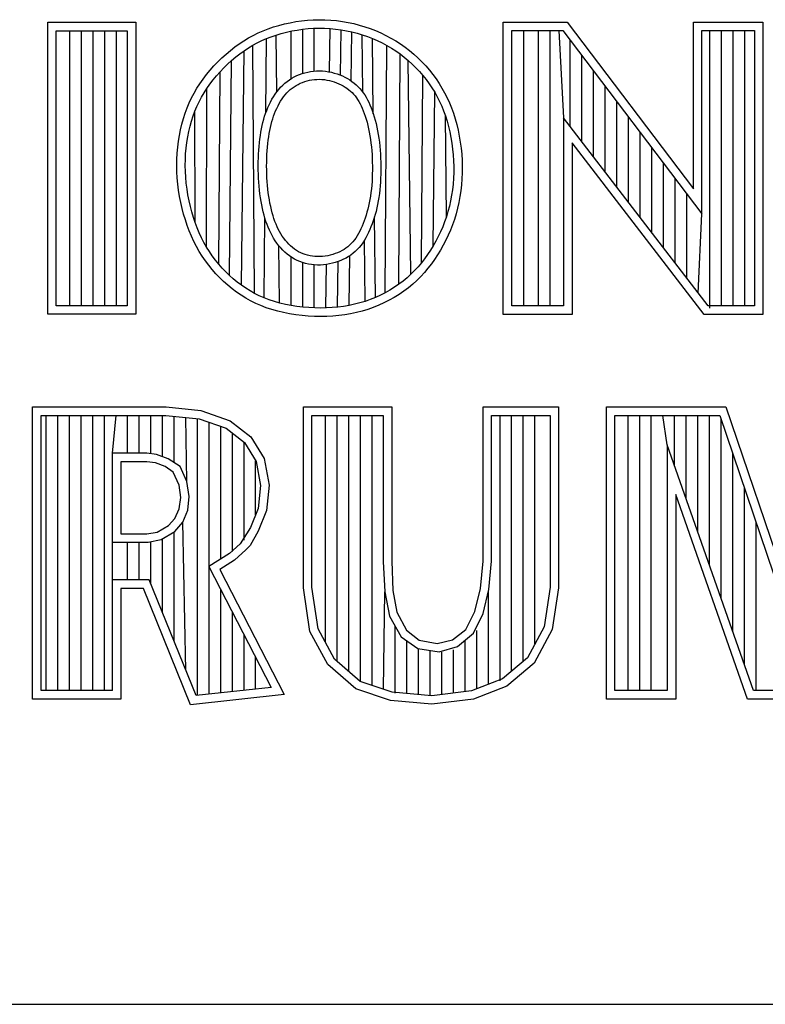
# Model space of a CAD drawing. Header units: millimetres. Extents: x 6 to 426, y 6 to 274.
# Tile 15 of 17: x 349.72 to 355.38, y 41.48 to 48.95. Entities that reach past the tile are written whole.
import ezdxf

# ---------------------------------------------------------------- set-up
doc = ezdxf.new("R2010")
doc.units = ezdxf.units.MM
doc.header["$LTSCALE"] = 23.749
doc.layers.get('0').update_dxf_attribs({"linetype": 'CONTINUOUS'})

msp = doc.modelspace()

# ---------------------------------------------------------------- linework, layer by layer
at = {"color": 2, "linetype": 'CONTINUOUS'}
for p, q in [((351.7705, 48.9225), (351.8137, 48.9304)), ((351.8137, 48.9304), (351.8575, 48.9366)), ((351.8575, 48.9366), (351.9016, 48.9412)), ((351.9016, 48.9412), (351.946, 48.9441)), ((351.946, 48.9441), (351.9904, 48.9452)), ((351.9904, 48.9452), (352.0348, 48.9446)), ((352.0348, 48.9446), (352.079, 48.9422)), ((352.079, 48.9422), (352.123, 48.9381)), ((352.123, 48.9381), (352.1667, 48.9322)), ((352.1667, 48.9322), (352.2101, 48.9246)), ((349.9318, 48.9257), (350.5998, 48.9257)), ((349.9318, 46.7103), (349.9318, 48.9257)), ((349.996, 48.8616), (350.5356, 48.8616)), ((349.996, 46.7745), (349.996, 48.8616)), ((350.1003, 46.7745), (350.1003, 48.8616)), ((350.1886, 46.7745), (350.1886, 48.8616)), ((350.2769, 46.7745), (350.2769, 48.8616)), ((350.3651, 46.7745), (350.3651, 48.8616)), ((350.4534, 46.7745), (350.4534, 48.8616)), ((350.5356, 48.8616), (350.5356, 46.7745)), ((350.5998, 48.9257), (350.5998, 46.7103)), ((351.5283, 48.8444), (351.5663, 48.8611)), ((351.5663, 48.8611), (351.6051, 48.8762)), ((351.6051, 48.8762), (351.6451, 48.89)), ((351.6451, 48.89), (351.686, 48.9023)), ((351.686, 48.9023), (351.7278, 48.9131)), ((351.7278, 48.9131), (351.7705, 48.9225)), ((351.7428, 48.8507), (351.7831, 48.8595)), ((351.7776, 48.4977), (351.7776, 48.8584)), ((351.7831, 48.8595), (351.824, 48.867)), ((351.824, 48.867), (351.8654, 48.8729)), ((351.8654, 48.8729), (351.9071, 48.8772)), ((351.8659, 48.538), (351.8659, 48.8729)), ((351.9071, 48.8772), (351.9489, 48.8799)), ((351.9489, 48.8799), (351.9908, 48.881)), ((351.9541, 48.5557), (351.9541, 48.8801)), ((351.9908, 48.881), (352.0326, 48.8804)), ((352.0326, 48.8804), (352.0743, 48.8782)), ((352.0693, 48.549), (352.0743, 48.8782)), ((352.0743, 48.8782), (352.1157, 48.8743)), ((352.1157, 48.8743), (352.1569, 48.8687)), ((352.1526, 48.5243), (352.1569, 48.8687)), ((352.1569, 48.8687), (352.1978, 48.8616)), ((352.1978, 48.8616), (352.2382, 48.8529)), ((352.2101, 48.9246), (352.253, 48.9154)), ((352.253, 48.9154), (352.2954, 48.9046)), ((352.2954, 48.9046), (352.3372, 48.8921)), ((352.3372, 48.8921), (352.3783, 48.878)), ((352.3783, 48.878), (352.4187, 48.8623)), ((352.4187, 48.8623), (352.4584, 48.8451)), ((353.3877, 48.9272), (353.8719, 48.9272)), ((353.3877, 46.7094), (353.3877, 48.9272)), ((353.4519, 48.8629), (353.84, 48.8629)), ((353.4519, 46.7736), (353.4519, 48.8629)), ((353.5431, 46.7736), (353.5431, 48.8629)), ((353.6538, 46.7736), (353.6538, 48.8629)), ((353.7421, 46.7736), (353.7421, 48.8629)), ((353.8079, 48.8629), (353.8453, 48.1997)), ((353.84, 48.8629), (354.895, 47.4724)), ((353.8719, 48.9272), (354.8308, 47.6632)), ((354.8308, 48.9272), (355.3573, 48.9272)), ((354.8308, 47.6632), (354.8308, 48.9272)), ((354.895, 48.8629), (355.2931, 48.8629)), ((354.895, 47.4724), (354.895, 48.8629)), ((354.9555, 46.7565), (354.9555, 48.8629)), ((355.0438, 46.7736), (355.0438, 48.8629)), ((355.1321, 46.7736), (355.1321, 48.8629)), ((355.2204, 46.7736), (355.2204, 48.8629)), ((355.2931, 48.8629), (355.2931, 46.7736)), ((355.3573, 48.9272), (355.3573, 46.7094)), ((351.3849, 48.7627), (351.4196, 48.7855)), ((351.4196, 48.7855), (351.455, 48.8067)), ((351.455, 48.8067), (351.4913, 48.8263)), ((351.4913, 48.8263), (351.5283, 48.8444)), ((351.5207, 48.7692), (351.5553, 48.7862)), ((351.5553, 48.7862), (351.5908, 48.8017)), ((351.5858, 48.2374), (351.5908, 48.8017)), ((351.5908, 48.8017), (351.6273, 48.8159)), ((351.6273, 48.8159), (351.6648, 48.8288)), ((351.6648, 48.8288), (351.7033, 48.8404)), ((351.6699, 48.3991), (351.6648, 48.8288)), ((351.7033, 48.8404), (351.7428, 48.8507)), ((352.2348, 48.48), (352.2382, 48.8529)), ((352.2382, 48.8529), (352.2782, 48.8427)), ((352.2782, 48.8427), (352.3176, 48.8309)), ((352.3176, 48.8309), (352.3563, 48.8177)), ((352.3222, 48.3948), (352.3176, 48.8309)), ((352.3563, 48.8177), (352.3944, 48.8029)), ((352.3944, 48.8029), (352.4316, 48.7867)), ((352.4018, 48.2302), (352.3955, 48.8024)), ((352.4316, 48.7867), (352.4681, 48.7691)), ((352.4584, 48.8451), (352.4972, 48.8264)), ((352.4972, 48.8264), (352.5351, 48.8062)), ((352.5351, 48.8062), (352.572, 48.7845)), ((352.572, 48.7845), (352.608, 48.7614)), ((353.8962, 48.1335), (353.8962, 48.7889)), ((351.2846, 48.6846), (351.3173, 48.7122)), ((351.3173, 48.7122), (351.3508, 48.7383)), ((351.3508, 48.7383), (351.3849, 48.7627)), ((351.3892, 48.6868), (351.4212, 48.7097)), ((351.4011, 46.931), (351.4212, 48.7097)), ((351.4212, 48.7097), (351.4537, 48.7311)), ((351.4537, 48.7311), (351.4868, 48.7509)), ((351.4868, 48.7509), (351.5207, 48.7692)), ((351.5011, 46.8691), (351.4868, 48.7509)), ((352.4681, 48.7691), (352.5037, 48.7502)), ((352.492, 46.8733), (352.5037, 48.7502)), ((352.5037, 48.7502), (352.5384, 48.7298)), ((352.5384, 48.7298), (352.5721, 48.7081)), ((352.5721, 48.7081), (352.6047, 48.6851)), ((352.608, 48.7614), (352.6428, 48.7368)), ((352.6428, 48.7368), (352.6765, 48.7109)), ((352.6765, 48.7109), (352.7091, 48.6837)), ((351.2218, 48.6254), (351.2527, 48.6556)), ((351.2527, 48.6556), (351.2846, 48.6846)), ((351.2968, 48.6089), (351.3269, 48.6363)), ((351.3101, 47.0052), (351.3269, 48.6363)), ((351.3269, 48.6363), (351.3578, 48.6623)), ((351.3578, 48.6623), (351.3892, 48.6868)), ((352.5958, 46.9378), (352.6047, 48.6851)), ((352.6047, 48.6851), (352.6364, 48.6608)), ((352.6364, 48.6608), (352.6669, 48.6353)), ((352.6669, 48.6353), (352.6963, 48.6085)), ((352.6872, 47.0138), (352.6669, 48.6353)), ((352.7091, 48.6837), (352.7405, 48.6552)), ((352.7405, 48.6552), (352.7706, 48.6255)), ((353.9845, 48.0187), (353.9845, 48.6725)), ((351.1361, 48.5284), (351.1634, 48.5616)), ((351.1634, 48.5616), (351.192, 48.594)), ((351.192, 48.594), (351.2218, 48.6254)), ((351.2393, 48.5506), (351.2675, 48.5803)), ((351.2675, 48.5803), (351.2968, 48.6089)), ((351.9481, 48.5552), (351.9706, 48.5569)), ((351.9706, 48.5569), (351.9934, 48.5572)), ((351.9934, 48.5572), (352.0162, 48.5562)), ((352.6963, 48.6085), (352.7246, 48.5807)), ((352.7246, 48.5807), (352.7516, 48.5518)), ((352.7706, 48.6255), (352.7994, 48.5947)), ((352.7994, 48.5947), (352.8268, 48.5629)), ((352.8268, 48.5629), (352.8529, 48.5302)), ((351.0862, 48.4598), (351.1104, 48.4944)), ((351.1104, 48.4944), (351.1361, 48.5284)), ((351.1622, 48.4566), (351.1866, 48.4886)), ((351.1866, 48.4886), (351.2123, 48.52)), ((351.2123, 48.52), (351.2393, 48.5506)), ((351.2286, 47.0907), (351.2393, 48.5506)), ((351.7475, 48.4774), (351.7651, 48.4899)), ((351.7651, 48.4899), (351.7834, 48.5013)), ((351.7834, 48.5013), (351.8021, 48.5117)), ((351.8021, 48.5117), (351.8214, 48.5211)), ((351.8214, 48.5211), (351.8413, 48.5294)), ((351.8413, 48.5294), (351.8617, 48.5367)), ((351.8617, 48.5367), (351.8826, 48.543)), ((351.8826, 48.543), (351.904, 48.5483)), ((351.8995, 48.4811), (351.9175, 48.4855)), ((351.904, 48.5483), (351.9259, 48.5523)), ((351.9175, 48.4855), (351.9359, 48.4889)), ((351.9259, 48.5523), (351.9481, 48.5552)), ((351.9359, 48.4889), (351.9546, 48.4913)), ((351.9546, 48.4913), (351.9735, 48.4927)), ((351.9735, 48.4927), (351.9925, 48.493)), ((351.9925, 48.493), (352.0117, 48.4922)), ((352.0117, 48.4922), (352.031, 48.4903)), ((352.0162, 48.5562), (352.0389, 48.554)), ((352.031, 48.4903), (352.0501, 48.4874)), ((352.0389, 48.554), (352.0613, 48.5506)), ((352.0501, 48.4874), (352.069, 48.4835)), ((352.0613, 48.5506), (352.0834, 48.5461)), ((352.069, 48.4835), (352.0877, 48.4788)), ((352.0834, 48.5461), (352.105, 48.5406)), ((352.105, 48.5406), (352.1262, 48.5341)), ((352.1262, 48.5341), (352.1468, 48.5267)), ((352.1468, 48.5267), (352.1668, 48.5184)), ((352.1668, 48.5184), (352.1861, 48.5092)), ((352.1861, 48.5092), (352.2047, 48.4992)), ((352.2047, 48.4992), (352.2225, 48.4884)), ((352.2225, 48.4884), (352.2396, 48.4768)), ((352.7516, 48.5518), (352.7774, 48.5219)), ((352.7665, 47.1003), (352.7774, 48.5219)), ((352.7774, 48.5219), (352.8019, 48.4912)), ((352.8019, 48.4912), (352.825, 48.4596)), ((352.8529, 48.5302), (352.8775, 48.4966)), ((352.8775, 48.4966), (352.9008, 48.4621)), ((354.0728, 47.904), (354.0728, 48.5562)), ((351.0425, 48.3886), (351.0635, 48.4246)), ((351.0635, 48.4246), (351.0862, 48.4598)), ((351.1183, 48.391), (351.1395, 48.4241)), ((351.1368, 47.2201), (351.1395, 48.4241)), ((351.1395, 48.4241), (351.1622, 48.4566)), ((351.6697, 48.3988), (351.6838, 48.4166)), ((351.6838, 48.4166), (351.6986, 48.4334)), ((351.6986, 48.4334), (351.7142, 48.4491)), ((351.7142, 48.4491), (351.7305, 48.4638)), ((351.7305, 48.4638), (351.7475, 48.4774)), ((351.7585, 48.4026), (351.7721, 48.4148)), ((351.7721, 48.4148), (351.7862, 48.4261)), ((351.7862, 48.4261), (351.8008, 48.4365)), ((351.8008, 48.4365), (351.816, 48.446)), ((351.816, 48.446), (351.8316, 48.4547)), ((351.8316, 48.4547), (351.8479, 48.4625)), ((351.8479, 48.4625), (351.8646, 48.4696)), ((351.8646, 48.4696), (351.8818, 48.4758)), ((351.8818, 48.4758), (351.8995, 48.4811)), ((352.0877, 48.4788), (352.1059, 48.4732)), ((352.1059, 48.4732), (352.1236, 48.4668)), ((352.1236, 48.4668), (352.1408, 48.4597)), ((352.1408, 48.4597), (352.1571, 48.4519)), ((352.1571, 48.4519), (352.1728, 48.4435)), ((352.1728, 48.4435), (352.1877, 48.4344)), ((352.1877, 48.4344), (352.202, 48.4247)), ((352.202, 48.4247), (352.2155, 48.4143)), ((352.2155, 48.4143), (352.2284, 48.4034)), ((352.2396, 48.4768), (352.2559, 48.4643)), ((352.2559, 48.4643), (352.2714, 48.4511)), ((352.2714, 48.4511), (352.2861, 48.4371)), ((352.2861, 48.4371), (352.3, 48.4224)), ((352.3, 48.4224), (352.313, 48.407)), ((352.313, 48.407), (352.3253, 48.3908)), ((352.825, 48.4596), (352.8468, 48.4273)), ((352.8468, 48.4273), (352.8671, 48.3943)), ((352.9008, 48.4621), (352.9225, 48.4268)), ((352.9225, 48.4268), (352.9428, 48.3906)), ((354.161, 47.7892), (354.161, 48.4398)), ((351.0052, 48.3141), (351.0231, 48.3518)), ((351.0231, 48.3518), (351.0425, 48.3886)), ((351.0804, 48.323), (351.0986, 48.3573)), ((351.0986, 48.3573), (351.1183, 48.391)), ((351.6215, 48.3207), (351.6324, 48.3412)), ((351.6324, 48.3412), (351.644, 48.361)), ((351.644, 48.361), (351.6565, 48.3803)), ((351.6565, 48.3803), (351.6697, 48.3988)), ((351.6987, 48.3274), (351.7096, 48.3442)), ((351.7096, 48.3442), (351.721, 48.3602)), ((351.721, 48.3602), (351.733, 48.3753)), ((351.733, 48.3753), (351.7455, 48.3895)), ((351.7455, 48.3895), (351.7585, 48.4026)), ((352.2284, 48.4034), (352.2406, 48.3918)), ((352.2406, 48.3918), (352.2521, 48.3796)), ((352.2521, 48.3796), (352.2629, 48.3668)), ((352.2629, 48.3668), (352.2732, 48.3533)), ((352.2732, 48.3533), (352.2828, 48.3391)), ((352.2828, 48.3391), (352.2921, 48.324)), ((352.3253, 48.3908), (352.3368, 48.3739)), ((352.3368, 48.3739), (352.3476, 48.3563)), ((352.3476, 48.3563), (352.3577, 48.3379)), ((352.3577, 48.3379), (352.3673, 48.3186)), ((352.8564, 47.2303), (352.8671, 48.3943)), ((352.8671, 48.3943), (352.8861, 48.3604)), ((352.8861, 48.3604), (352.9038, 48.3256)), ((352.9428, 48.3906), (352.9617, 48.3535)), ((352.9617, 48.3535), (352.9791, 48.3152)), ((350.974, 48.236), (350.9888, 48.2755)), ((350.9888, 48.2755), (351.0052, 48.3141)), ((351.0485, 48.2517), (351.0637, 48.2878)), ((351.0637, 48.2878), (351.0804, 48.323)), ((351.593, 48.2568), (351.6018, 48.2784)), ((351.6018, 48.2784), (351.6113, 48.2998)), ((351.6113, 48.2998), (351.6215, 48.3207)), ((351.6609, 48.2533), (351.6695, 48.2727)), ((351.6695, 48.2727), (351.6787, 48.2915)), ((351.6787, 48.2915), (351.6884, 48.3098)), ((351.6884, 48.3098), (351.6987, 48.3274)), ((352.2921, 48.324), (352.3008, 48.3081)), ((352.3008, 48.3081), (352.3092, 48.2912)), ((352.3092, 48.2912), (352.3173, 48.2732)), ((352.3173, 48.2732), (352.3251, 48.2541)), ((352.3673, 48.3186), (352.3763, 48.2986)), ((352.3763, 48.2986), (352.3849, 48.2776)), ((352.3849, 48.2776), (352.3932, 48.2556)), ((352.9038, 48.3256), (352.9202, 48.2898)), ((352.9202, 48.2898), (352.9352, 48.2529)), ((352.9791, 48.3152), (352.9951, 48.276)), ((352.9951, 48.276), (353.0097, 48.2355)), ((354.2493, 47.6745), (354.2493, 48.3235)), ((350.949, 48.1536), (350.9607, 48.1953)), ((350.9607, 48.1953), (350.974, 48.236)), ((351.0222, 48.1766), (351.0346, 48.2147)), ((351.0346, 48.2147), (351.0485, 48.2517)), ((351.0505, 47.4053), (351.0485, 48.2517)), ((351.5643, 48.1661), (351.5705, 48.1895)), ((351.5705, 48.1895), (351.5774, 48.2123)), ((351.5774, 48.2123), (351.5849, 48.2347)), ((351.5849, 48.2347), (351.593, 48.2568)), ((351.6323, 48.1719), (351.6386, 48.1929)), ((351.6386, 48.1929), (351.6454, 48.2135)), ((351.6454, 48.2135), (351.6529, 48.2336)), ((351.6529, 48.2336), (351.6609, 48.2533)), ((352.3251, 48.2541), (352.3327, 48.2339)), ((352.3327, 48.2339), (352.3401, 48.2125)), ((352.3401, 48.2125), (352.3471, 48.19)), ((352.3471, 48.19), (352.3538, 48.1666)), ((352.3932, 48.2556), (352.4011, 48.2325)), ((352.4011, 48.2325), (352.4086, 48.2085)), ((352.4086, 48.2085), (352.4158, 48.1835)), ((352.4158, 48.1835), (352.4225, 48.1575)), ((352.9352, 48.2529), (352.9489, 48.2149)), ((352.9489, 48.2149), (352.9614, 48.1757)), ((352.9562, 47.4503), (352.9489, 48.2149)), ((353.0097, 48.2355), (353.0229, 48.1939)), ((353.0229, 48.1939), (353.0347, 48.151)), ((354.9424, 46.7736), (353.8453, 48.1997)), ((353.8453, 48.1997), (353.8453, 46.7736)), ((354.3376, 47.5597), (354.3376, 48.2071)), ((350.9302, 48.0671), (350.9388, 48.1108)), ((350.9388, 48.1108), (350.949, 48.1536)), ((351.0016, 48.0971), (351.0112, 48.1374)), ((351.0112, 48.1374), (351.0222, 48.1766)), ((351.5488, 48.0925), (351.5535, 48.1177)), ((351.5535, 48.1177), (351.5586, 48.1422)), ((351.5586, 48.1422), (351.5643, 48.1661)), ((351.6165, 48.1053), (351.6213, 48.1282)), ((351.6213, 48.1282), (351.6265, 48.1504)), ((351.6265, 48.1504), (351.6323, 48.1719)), ((352.3538, 48.1666), (352.3601, 48.1422)), ((352.3601, 48.1422), (352.366, 48.117)), ((352.366, 48.117), (352.3714, 48.0909)), ((352.4225, 48.1575), (352.4287, 48.1307)), ((352.4287, 48.1307), (352.4344, 48.1031)), ((352.9614, 48.1757), (352.9725, 48.1351)), ((352.9725, 48.1351), (352.9823, 48.0934)), ((353.0347, 48.151), (353.0451, 48.1071)), ((350.9232, 48.0226), (350.9302, 48.0671)), ((350.9868, 48.0138), (350.9934, 48.0559)), ((350.9934, 48.0559), (351.0016, 48.0971)), ((351.5377, 48.0123), (351.541, 48.0398)), ((351.541, 48.0398), (351.5447, 48.0666)), ((351.5447, 48.0666), (351.5488, 48.0925)), ((351.6047, 48.0316), (351.6082, 48.0571)), ((351.6082, 48.0571), (351.6121, 48.0816)), ((351.6121, 48.0816), (351.6165, 48.1053)), ((352.3714, 48.0909), (352.3762, 48.0642)), ((352.3762, 48.0642), (352.3804, 48.0367)), ((352.3804, 48.0367), (352.384, 48.0087)), ((352.4344, 48.1031), (352.4395, 48.0747)), ((352.4395, 48.0747), (352.444, 48.0458)), ((352.444, 48.0458), (352.4478, 48.0163)), ((352.9823, 48.0934), (352.9908, 48.0508)), ((352.9908, 48.0508), (352.998, 48.0074)), ((353.0451, 48.1071), (353.054, 48.0622)), ((353.054, 48.0622), (353.0615, 48.0167)), ((354.4259, 47.445), (354.4259, 48.0908)), ((350.9139, 47.9317), (350.9177, 47.9774)), ((350.9177, 47.9774), (350.9232, 48.0226)), ((350.9779, 47.9274), (350.9816, 47.9709)), ((350.9816, 47.9709), (350.9868, 48.0138)), ((351.5326, 47.9552), (351.5349, 47.9841)), ((351.5349, 47.9841), (351.5377, 48.0123)), ((351.5967, 47.9507), (351.5989, 47.9783)), ((351.5989, 47.9783), (351.6016, 48.0054)), ((351.6016, 48.0054), (351.6047, 48.0316)), ((352.384, 48.0087), (352.3871, 47.9802)), ((352.3871, 47.9802), (352.3897, 47.9514)), ((352.4478, 48.0163), (352.451, 47.9865)), ((352.451, 47.9865), (352.4537, 47.9564)), ((352.998, 48.0074), (353.0036, 47.9634)), ((353.0036, 47.9634), (353.0079, 47.9191)), ((353.0615, 48.0167), (353.0675, 47.9706)), ((353.0675, 47.9706), (353.0719, 47.9242)), ((354.9107, 46.7094), (353.9095, 48.0109)), ((353.9095, 48.0109), (353.9095, 46.7094)), ((354.5142, 47.3302), (354.5142, 47.9744)), ((350.9111, 47.8388), (350.9117, 47.8854)), ((350.9117, 47.8854), (350.9139, 47.9317)), ((350.9758, 47.8835), (350.9779, 47.9274)), ((351.5286, 47.8657), (351.5295, 47.896)), ((351.5295, 47.896), (351.5308, 47.9258)), ((351.5308, 47.9258), (351.5326, 47.9552)), ((351.5929, 47.8646), (351.5936, 47.8937)), ((351.5936, 47.8937), (351.5949, 47.9224)), ((351.5949, 47.9224), (351.5967, 47.9507)), ((352.3897, 47.9514), (352.3917, 47.9222)), ((352.3917, 47.9222), (352.3931, 47.8928)), ((352.3931, 47.8928), (352.3941, 47.8633)), ((352.4537, 47.9564), (352.4557, 47.926)), ((352.4557, 47.926), (352.4573, 47.8955)), ((352.4573, 47.8955), (352.4583, 47.8649)), ((353.0079, 47.9191), (353.0106, 47.8746)), ((353.0719, 47.9242), (353.0748, 47.8776)), ((350.9122, 47.7919), (350.9111, 47.8388)), ((350.9753, 47.8391), (350.9758, 47.8835)), ((350.9763, 47.7945), (350.9753, 47.8391)), ((351.5284, 47.8352), (351.5286, 47.8657)), ((351.5286, 47.8045), (351.5284, 47.8352)), ((351.5926, 47.8352), (351.5929, 47.8646)), ((351.5929, 47.8056), (351.5926, 47.8352)), ((352.3941, 47.8633), (352.3946, 47.8338)), ((352.3946, 47.8338), (352.3947, 47.8044)), ((352.4583, 47.8649), (352.4588, 47.8344)), ((352.4588, 47.8344), (352.4588, 47.8039)), ((353.0106, 47.8746), (353.0119, 47.8302)), ((353.0119, 47.8302), (353.0116, 47.786)), ((353.0748, 47.8776), (353.0761, 47.831)), ((353.0761, 47.831), (353.0758, 47.7846)), ((354.6024, 47.2155), (354.6024, 47.858)), ((350.9149, 47.7449), (350.9122, 47.7919)), ((350.9192, 47.6979), (350.9149, 47.7449)), ((350.9789, 47.7496), (350.9763, 47.7945)), ((350.983, 47.7048), (350.9789, 47.7496)), ((351.5295, 47.7737), (351.5286, 47.8045)), ((351.5308, 47.743), (351.5295, 47.7737)), ((351.5327, 47.7125), (351.5308, 47.743)), ((351.5936, 47.776), (351.5929, 47.8056)), ((351.5949, 47.7464), (351.5936, 47.776)), ((351.5967, 47.717), (351.5949, 47.7464)), ((352.3933, 47.746), (352.3918, 47.7172)), ((352.3942, 47.775), (352.3933, 47.746)), ((352.3947, 47.8044), (352.3942, 47.775)), ((352.4574, 47.7433), (352.4559, 47.7133)), ((352.4584, 47.7735), (352.4574, 47.7433)), ((352.4588, 47.8039), (352.4584, 47.7735)), ((353.0099, 47.7421), (353.0066, 47.6986)), ((353.0116, 47.786), (353.0099, 47.7421)), ((353.074, 47.7384), (353.0706, 47.6927)), ((353.0758, 47.7846), (353.074, 47.7384)), ((354.6907, 47.1007), (354.6907, 47.7417)), ((350.925, 47.6512), (350.9192, 47.6979)), ((350.9886, 47.6602), (350.983, 47.7048)), ((350.9956, 47.6159), (350.9886, 47.6602)), ((351.5351, 47.6823), (351.5327, 47.7125)), ((351.538, 47.6525), (351.5351, 47.6823)), ((351.5991, 47.688), (351.5967, 47.717)), ((351.6018, 47.6594), (351.5991, 47.688)), ((352.3872, 47.661), (352.3841, 47.6336)), ((352.3898, 47.6888), (352.3872, 47.661)), ((352.3918, 47.7172), (352.3898, 47.6888)), ((352.4538, 47.6837), (352.4511, 47.6544)), ((352.4559, 47.7133), (352.4538, 47.6837)), ((353.0066, 47.6986), (353.0019, 47.6556)), ((353.0706, 47.6927), (353.0655, 47.6474)), ((350.9323, 47.6048), (350.925, 47.6512)), ((350.9411, 47.559), (350.9323, 47.6048)), ((351.004, 47.5721), (350.9956, 47.6159)), ((351.5414, 47.6233), (351.538, 47.6525)), ((351.5454, 47.5947), (351.5414, 47.6233)), ((351.5498, 47.5669), (351.5454, 47.5947)), ((351.6051, 47.6314), (351.6018, 47.6594)), ((351.6089, 47.6042), (351.6051, 47.6314)), ((351.6131, 47.5777), (351.6089, 47.6042)), ((352.3804, 47.607), (352.3762, 47.581)), ((352.3841, 47.6336), (352.3804, 47.607)), ((352.4439, 47.5973), (352.4394, 47.5697)), ((352.4478, 47.6256), (352.4439, 47.5973)), ((352.4511, 47.6544), (352.4478, 47.6256)), ((352.9956, 47.6131), (352.988, 47.5712)), ((353.0019, 47.6556), (352.9956, 47.6131)), ((353.059, 47.6026), (353.0509, 47.5585)), ((353.0655, 47.6474), (353.059, 47.6026)), ((354.779, 46.986), (354.779, 47.6254)), ((350.9513, 47.5138), (350.9411, 47.559)), ((350.9629, 47.4695), (350.9513, 47.5138)), ((351.0137, 47.529), (351.004, 47.5721)), ((351.0247, 47.4867), (351.0137, 47.529)), ((351.5548, 47.5398), (351.5498, 47.5669)), ((351.5603, 47.5135), (351.5548, 47.5398)), ((351.5663, 47.4879), (351.5603, 47.5135)), ((351.6178, 47.5521), (351.6131, 47.5777)), ((351.623, 47.5274), (351.6178, 47.5521)), ((351.6286, 47.5034), (351.623, 47.5274)), ((352.3659, 47.5313), (352.36, 47.5074)), ((352.3713, 47.5558), (352.3659, 47.5313)), ((352.3762, 47.581), (352.3713, 47.5558)), ((352.4285, 47.5167), (352.4222, 47.4912)), ((352.4342, 47.5429), (352.4285, 47.5167)), ((352.4394, 47.5697), (352.4342, 47.5429)), ((352.9788, 47.5301), (352.9682, 47.4898)), ((352.988, 47.5712), (352.9788, 47.5301)), ((353.0412, 47.515), (353.03, 47.4723)), ((353.0509, 47.5585), (353.0412, 47.515)), ((350.9758, 47.4261), (350.9629, 47.4695)), ((351.037, 47.4455), (351.0247, 47.4867)), ((351.0505, 47.4053), (351.037, 47.4455)), ((351.5728, 47.4631), (351.5663, 47.4879)), ((351.5798, 47.4389), (351.5728, 47.4631)), ((351.5736, 46.8351), (351.5789, 47.4421)), ((351.5874, 47.4154), (351.5798, 47.4389)), ((351.6347, 47.4802), (351.6286, 47.5034)), ((351.6412, 47.4577), (351.6347, 47.4802)), ((351.6482, 47.436), (351.6412, 47.4577)), ((351.6557, 47.4149), (351.6482, 47.436)), ((352.3397, 47.4397), (352.3322, 47.4184)), ((352.3469, 47.4617), (352.3397, 47.4397)), ((352.3537, 47.4842), (352.3469, 47.4617)), ((352.36, 47.5074), (352.3537, 47.4842)), ((352.4082, 47.4424), (352.4005, 47.419)), ((352.4154, 47.4665), (352.4082, 47.4424)), ((352.4172, 46.8375), (352.4104, 47.4499)), ((352.4222, 47.4912), (352.4154, 47.4665)), ((352.9562, 47.4503), (352.9428, 47.4117)), ((352.9682, 47.4898), (352.9562, 47.4503)), ((353.03, 47.4723), (353.0173, 47.4305)), ((354.8672, 46.8712), (354.895, 47.4724)), ((350.99, 47.3838), (350.9758, 47.4261)), ((351.0056, 47.3424), (350.99, 47.3838)), ((351.0652, 47.3662), (351.0505, 47.4053)), ((351.0812, 47.3281), (351.0652, 47.3662)), ((351.5955, 47.3925), (351.5874, 47.4154)), ((351.6042, 47.3702), (351.5955, 47.3925)), ((351.6135, 47.3485), (351.6042, 47.3702)), ((351.6636, 47.3945), (351.6557, 47.4149)), ((351.6721, 47.3748), (351.6636, 47.3945)), ((351.681, 47.3557), (351.6721, 47.3748)), ((352.3161, 47.3777), (352.3075, 47.3584)), ((352.3243, 47.3978), (352.3161, 47.3777)), ((352.3322, 47.4184), (352.3243, 47.3978)), ((352.384, 47.3741), (352.3751, 47.3524)), ((352.3925, 47.3963), (352.384, 47.3741)), ((352.4005, 47.419), (352.3925, 47.3963)), ((352.9281, 47.3738), (352.912, 47.3368)), ((352.9428, 47.4117), (352.9281, 47.3738)), ((353.0031, 47.3895), (352.9874, 47.3494)), ((353.0173, 47.4305), (353.0031, 47.3895)), ((351.0225, 47.3021), (351.0056, 47.3424)), ((351.0408, 47.2628), (351.0225, 47.3021)), ((351.0985, 47.291), (351.0812, 47.3281)), ((351.117, 47.2551), (351.0985, 47.291)), ((351.6235, 47.3273), (351.6135, 47.3485)), ((351.6341, 47.3067), (351.6235, 47.3273)), ((351.6455, 47.2867), (351.6341, 47.3067)), ((351.6577, 47.2673), (351.6455, 47.2867)), ((351.6905, 47.3373), (351.681, 47.3557)), ((351.7006, 47.3197), (351.6905, 47.3373)), ((351.7112, 47.3028), (351.7006, 47.3197)), ((351.7225, 47.2865), (351.7112, 47.3028)), ((351.7344, 47.271), (351.7225, 47.2865)), ((352.2687, 47.2889), (352.2578, 47.2738)), ((352.2791, 47.305), (352.2687, 47.2889)), ((352.289, 47.322), (352.2791, 47.305)), ((352.2984, 47.3398), (352.289, 47.322)), ((352.3075, 47.3584), (352.2984, 47.3398)), ((352.3451, 47.2907), (352.3337, 47.2713)), ((352.3557, 47.3107), (352.3451, 47.2907)), ((352.3657, 47.3313), (352.3557, 47.3107)), ((352.3751, 47.3524), (352.3657, 47.3313)), ((352.8947, 47.3005), (352.8761, 47.265)), ((352.912, 47.3368), (352.8947, 47.3005)), ((352.9704, 47.3101), (352.9521, 47.2718)), ((352.9874, 47.3494), (352.9704, 47.3101)), ((351.0605, 47.2245), (351.0408, 47.2628)), ((351.0816, 47.1874), (351.0605, 47.2245)), ((351.1368, 47.2201), (351.117, 47.2551)), ((351.1578, 47.1862), (351.1368, 47.2201)), ((351.6706, 47.2487), (351.6577, 47.2673)), ((351.6844, 47.2306), (351.6706, 47.2487)), ((351.6893, 46.7962), (351.684, 47.2312)), ((351.6991, 47.2134), (351.6844, 47.2306)), ((351.7146, 47.1969), (351.6991, 47.2134)), ((351.747, 47.2562), (351.7344, 47.271)), ((351.7602, 47.2422), (351.747, 47.2562)), ((351.774, 47.229), (351.7602, 47.2422)), ((351.7884, 47.2167), (351.774, 47.229)), ((351.8034, 47.2052), (351.7884, 47.2167)), ((352.1944, 47.2123), (352.1797, 47.2026)), ((352.2084, 47.2229), (352.1944, 47.2123)), ((352.2217, 47.2343), (352.2084, 47.2229)), ((352.2343, 47.2465), (352.2217, 47.2343)), ((352.2463, 47.2597), (352.2343, 47.2465)), ((352.2578, 47.2738), (352.2463, 47.2597)), ((352.295, 47.2178), (352.2804, 47.2018)), ((352.3088, 47.2348), (352.295, 47.2178)), ((352.3217, 47.2527), (352.3088, 47.2348)), ((352.3337, 47.2713), (352.3217, 47.2527)), ((352.3392, 46.8082), (352.3343, 47.2722)), ((352.8564, 47.2303), (352.8355, 47.1964)), ((352.8761, 47.265), (352.8564, 47.2303)), ((352.9325, 47.2343), (352.9116, 47.1976)), ((352.9521, 47.2718), (352.9325, 47.2343)), ((351.104, 47.1512), (351.0816, 47.1874)), ((351.1278, 47.1161), (351.104, 47.1512)), ((351.1802, 47.1533), (351.1578, 47.1862)), ((351.2038, 47.1214), (351.1802, 47.1533)), ((351.7309, 47.1814), (351.7146, 47.1969)), ((351.748, 47.1668), (351.7309, 47.1814)), ((351.7659, 47.1531), (351.748, 47.1668)), ((351.7844, 47.1405), (351.7659, 47.1531)), ((351.7776, 46.7769), (351.7776, 47.1452)), ((351.8038, 47.129), (351.7844, 47.1405)), ((351.8189, 47.1948), (351.8034, 47.2052)), ((351.8349, 47.1852), (351.8189, 47.1948)), ((351.8514, 47.1767), (351.8349, 47.1852)), ((351.8684, 47.1693), (351.8514, 47.1767)), ((351.8858, 47.1629), (351.8684, 47.1693)), ((351.9036, 47.1576), (351.8858, 47.1629)), ((351.9218, 47.1534), (351.9036, 47.1576)), ((351.9403, 47.1503), (351.9218, 47.1534)), ((351.9591, 47.1483), (351.9403, 47.1503)), ((351.9782, 47.1474), (351.9591, 47.1483)), ((351.9975, 47.1477), (351.9782, 47.1474)), ((352.017, 47.149), (351.9975, 47.1477)), ((352.0365, 47.1514), (352.017, 47.149)), ((352.056, 47.1549), (352.0365, 47.1514)), ((352.0753, 47.1593), (352.056, 47.1549)), ((352.0943, 47.1646), (352.0753, 47.1593)), ((352.1128, 47.1707), (352.0943, 47.1646)), ((352.1307, 47.1776), (352.1128, 47.1707)), ((352.1478, 47.1852), (352.1307, 47.1776)), ((352.1642, 47.1935), (352.1478, 47.1852)), ((352.1797, 47.2026), (352.1642, 47.1935)), ((352.1949, 47.1371), (352.1755, 47.1272)), ((352.2136, 47.148), (352.1949, 47.1371)), ((352.2315, 47.1599), (352.2136, 47.148)), ((352.219, 46.7772), (352.2225, 47.1539)), ((352.2487, 47.1728), (352.2315, 47.1599)), ((352.265, 47.1868), (352.2487, 47.1728)), ((352.2804, 47.2018), (352.265, 47.1868)), ((352.8136, 47.1634), (352.7906, 47.1313)), ((352.8355, 47.1964), (352.8136, 47.1634)), ((352.8896, 47.1618), (352.8664, 47.1269)), ((352.9116, 47.1976), (352.8896, 47.1618)), ((351.153, 47.0822), (351.1278, 47.1161)), ((351.1795, 47.0493), (351.153, 47.0822)), ((351.2286, 47.0907), (351.2038, 47.1214)), ((351.2546, 47.061), (351.2286, 47.0907)), ((351.8238, 47.1187), (351.8038, 47.129)), ((351.8445, 47.1097), (351.8238, 47.1187)), ((351.8656, 47.1019), (351.8445, 47.1097)), ((351.8872, 47.0955), (351.8656, 47.1019)), ((351.8659, 46.7646), (351.8659, 47.1019)), ((351.9092, 47.0904), (351.8872, 47.0955)), ((351.9316, 47.0867), (351.9092, 47.0904)), ((351.9542, 47.0843), (351.9316, 47.0867)), ((351.9541, 46.7583), (351.9541, 47.0843)), ((351.9771, 47.0832), (351.9542, 47.0843)), ((352.0001, 47.0835), (351.9771, 47.0832)), ((352.0232, 47.0851), (352.0001, 47.0835)), ((352.0461, 47.0879), (352.0232, 47.0851)), ((352.0424, 46.7581), (352.0474, 47.0882)), ((352.0687, 47.0919), (352.0461, 47.0879)), ((352.0911, 47.097), (352.0687, 47.0919)), ((352.113, 47.1031), (352.0911, 47.097)), ((352.1345, 47.1102), (352.113, 47.1031)), ((352.1307, 46.7641), (352.135, 47.1105)), ((352.1553, 47.1183), (352.1345, 47.1102)), ((352.1755, 47.1272), (352.1553, 47.1183)), ((352.7413, 47.0703), (352.7148, 47.0415)), ((352.7665, 47.1003), (352.7413, 47.0703)), ((352.7906, 47.1313), (352.7665, 47.1003)), ((352.8421, 47.0929), (352.8164, 47.0599)), ((352.8664, 47.1269), (352.8421, 47.0929)), ((351.2073, 47.0177), (351.1795, 47.0493)), ((351.2362, 46.9873), (351.2073, 47.0177)), ((351.2818, 47.0325), (351.2546, 47.061)), ((351.3101, 47.0052), (351.2818, 47.0325)), ((351.3394, 46.9792), (351.3101, 47.0052)), ((352.6872, 47.0138), (352.6581, 46.9872)), ((352.7148, 47.0415), (352.6872, 47.0138)), ((352.7612, 46.9971), (352.7315, 46.9674)), ((352.7895, 47.028), (352.7612, 46.9971)), ((352.8164, 47.0599), (352.7895, 47.028)), ((351.2664, 46.9581), (351.2362, 46.9873)), ((351.2978, 46.9303), (351.2664, 46.9581)), ((351.3302, 46.9038), (351.2978, 46.9303)), ((351.3697, 46.9544), (351.3394, 46.9792)), ((351.4011, 46.931), (351.3697, 46.9544)), ((351.4334, 46.9089), (351.4011, 46.931)), ((352.5625, 46.915), (352.5278, 46.8934)), ((352.5958, 46.9378), (352.5625, 46.915)), ((352.6277, 46.9619), (352.5958, 46.9378)), ((352.6581, 46.9872), (352.6277, 46.9619)), ((352.7003, 46.9388), (352.6676, 46.9116)), ((352.7315, 46.9674), (352.7003, 46.9388)), ((351.3637, 46.8788), (351.3302, 46.9038)), ((351.3983, 46.8551), (351.3637, 46.8788)), ((351.4341, 46.8329), (351.3983, 46.8551)), ((351.4667, 46.8883), (351.4334, 46.9089)), ((351.5011, 46.8691), (351.4667, 46.8883)), ((351.5367, 46.8513), (351.5011, 46.8691)), ((351.5736, 46.8351), (351.5367, 46.8513)), ((352.455, 46.8546), (352.4172, 46.8375)), ((352.492, 46.8733), (352.455, 46.8546)), ((352.5278, 46.8934), (352.492, 46.8733)), ((352.5605, 46.8382), (352.5222, 46.8166)), ((352.5976, 46.8612), (352.5605, 46.8382)), ((352.6334, 46.8857), (352.5976, 46.8612)), ((352.6676, 46.9116), (352.6334, 46.8857)), ((350.5356, 46.7745), (349.996, 46.7745)), ((351.4711, 46.8123), (351.4341, 46.8329)), ((351.5094, 46.7932), (351.4711, 46.8123)), ((351.549, 46.7757), (351.5094, 46.7932)), ((351.5899, 46.7599), (351.549, 46.7757)), ((351.6117, 46.8203), (351.5736, 46.8351)), ((351.6513, 46.8071), (351.6117, 46.8203)), ((351.6923, 46.7955), (351.6513, 46.8071)), ((351.7347, 46.7854), (351.6923, 46.7955)), ((351.7782, 46.7768), (351.7347, 46.7854)), ((351.8225, 46.7698), (351.7782, 46.7768)), ((351.8674, 46.7644), (351.8225, 46.7698)), ((351.9125, 46.7606), (351.8674, 46.7644)), ((352.1335, 46.7645), (352.0904, 46.7606)), ((352.1759, 46.7699), (352.1335, 46.7645)), ((352.2176, 46.777), (352.1759, 46.7699)), ((352.2588, 46.7857), (352.2176, 46.777)), ((352.2993, 46.7961), (352.2588, 46.7857)), ((352.3392, 46.8082), (352.2993, 46.7961)), ((352.3785, 46.822), (352.3392, 46.8082)), ((352.4172, 46.8375), (352.3785, 46.822)), ((352.4424, 46.7784), (352.4011, 46.7619)), ((352.4827, 46.7967), (352.4424, 46.7784)), ((352.5222, 46.8166), (352.4827, 46.7967)), ((353.8453, 46.7736), (353.4519, 46.7736)), ((355.2931, 46.7736), (354.9424, 46.7736)), ((350.5998, 46.7103), (349.9318, 46.7103)), ((351.6323, 46.7458), (351.5899, 46.7599)), ((351.6761, 46.7333), (351.6323, 46.7458)), ((351.721, 46.7226), (351.6761, 46.7333)), ((351.767, 46.7136), (351.721, 46.7226)), ((351.8137, 46.7062), (351.767, 46.7136)), ((351.8608, 46.7005), (351.8137, 46.7062)), ((351.9081, 46.6965), (351.8608, 46.7005)), ((351.9554, 46.6941), (351.9081, 46.6965)), ((351.9576, 46.7583), (351.9125, 46.7606)), ((352.0025, 46.6933), (351.9554, 46.6941)), ((352.0025, 46.7575), (351.9576, 46.7583)), ((352.0468, 46.7583), (352.0025, 46.7575)), ((352.049, 46.6941), (352.0025, 46.6933)), ((352.0904, 46.7606), (352.0468, 46.7583)), ((352.095, 46.6965), (352.049, 46.6941)), ((352.1405, 46.7006), (352.095, 46.6965)), ((352.1853, 46.7064), (352.1405, 46.7006)), ((352.2297, 46.7139), (352.1853, 46.7064)), ((352.2734, 46.7232), (352.2297, 46.7139)), ((352.3166, 46.7343), (352.2734, 46.7232)), ((352.3592, 46.7472), (352.3166, 46.7343)), ((352.4011, 46.7619), (352.3592, 46.7472)), ((353.9095, 46.7094), (353.3877, 46.7094)), ((355.3573, 46.7094), (354.9107, 46.7094)), ((349.8169, 46.0072), (350.8312, 46.0072)), ((349.8169, 43.7905), (349.8169, 46.0072)), ((349.8811, 45.943), (350.8281, 45.943)), ((349.8811, 43.8547), (349.8811, 45.943)), ((349.9201, 43.8547), (349.9201, 45.943)), ((350.0084, 43.8547), (350.0084, 45.943)), ((350.0966, 43.8547), (350.0966, 45.943)), ((350.1849, 43.8547), (350.1849, 45.943)), ((350.2732, 43.8547), (350.2732, 45.943)), ((350.3615, 43.8547), (350.3615, 45.943)), ((350.4221, 45.6553), (350.4498, 45.943)), ((350.538, 45.6553), (350.538, 45.943)), ((350.6263, 45.6553), (350.6263, 45.943)), ((350.7146, 45.6516), (350.7146, 45.943)), ((350.8029, 45.6299), (350.8029, 45.943)), ((350.8281, 45.943), (351.08, 45.9179)), ((350.8312, 46.0072), (351.0941, 45.981)), ((351.0941, 45.981), (351.3158, 45.903)), ((351.8723, 46.0072), (352.5414, 46.0072)), ((351.8723, 44.634), (351.8723, 46.0072)), ((351.9365, 45.943), (352.4772, 45.943)), ((351.9365, 44.6387), (351.9365, 45.943)), ((352.0387, 44.2208), (352.0387, 45.943)), ((352.127, 44.0764), (352.127, 45.943)), ((352.2153, 44.0002), (352.2153, 45.943)), ((352.3035, 43.924), (352.3035, 45.943)), ((352.3918, 43.8953), (352.3918, 45.943)), ((352.4772, 45.943), (352.4772, 44.8348)), ((352.5414, 46.0072), (352.5414, 44.8376)), ((353.2347, 46.0072), (353.8068, 46.0072)), ((353.2347, 44.8376), (353.2347, 46.0072)), ((353.2989, 45.943), (353.7426, 45.943)), ((353.2989, 44.8376), (353.2989, 45.943)), ((353.3629, 43.9285), (353.3629, 45.943)), ((353.4511, 44.0024), (353.4511, 45.943)), ((353.5394, 44.0763), (353.5394, 45.943)), ((353.6277, 44.2092), (353.6277, 45.943)), ((353.7426, 45.943), (353.7426, 44.639)), ((353.8068, 46.0072), (353.8068, 44.634)), ((354.1696, 46.0072), (355.0752, 46.0072)), ((354.1696, 43.7905), (354.1696, 46.0072)), ((354.2338, 45.943), (355.0292, 45.943)), ((354.2338, 43.8547), (354.2338, 45.943)), ((354.3339, 43.8547), (354.3339, 45.943)), ((354.4222, 43.8547), (354.4222, 45.943)), ((354.5105, 43.8547), (354.5105, 45.943)), ((354.6311, 45.7202), (354.5987, 45.943)), ((354.687, 45.5607), (354.687, 45.943)), ((354.7753, 45.309), (354.7753, 45.943)), ((354.8636, 45.0574), (354.8636, 45.943)), ((354.9519, 44.8057), (354.9519, 45.943)), ((355.0292, 45.943), (355.5393, 44.4424)), ((355.0752, 46.0072), (355.5376, 44.647)), ((350.8911, 45.585), (350.8911, 45.9367)), ((350.9882, 45.4413), (350.9794, 45.9279)), ((351.0677, 43.8184), (351.0677, 45.9191)), ((351.08, 45.9179), (351.2844, 45.846)), ((351.156, 43.8281), (351.156, 45.8912)), ((351.3158, 45.903), (351.4718, 45.7799)), ((355.0401, 44.554), (355.0401, 45.911)), ((351.2442, 44.8542), (351.2442, 45.8601)), ((351.2844, 45.846), (351.4233, 45.7364)), ((351.3325, 44.9097), (351.3325, 45.808)), ((351.4208, 44.9959), (351.4208, 45.7384)), ((351.4233, 45.7364), (351.5136, 45.5921)), ((351.4718, 45.7799), (351.5745, 45.6157)), ((355.2854, 43.8547), (354.6311, 45.7202)), ((354.6311, 45.7202), (354.6311, 43.8547)), ((350.6834, 45.6553), (350.4221, 45.6553)), ((350.4221, 43.8547), (350.4221, 45.6553)), ((350.7571, 45.6466), (350.6834, 45.6553)), ((350.8463, 45.614), (350.7571, 45.6466)), ((355.1284, 44.3023), (355.1284, 45.6512)), ((350.6834, 45.5911), (350.4863, 45.5911)), ((350.4863, 45.5911), (350.4863, 45.0452)), ((350.7491, 45.5829), (350.6834, 45.5911)), ((350.823, 45.5541), (350.7491, 45.5829)), ((350.9354, 45.5564), (350.8463, 45.614)), ((351.5091, 45.1892), (351.5091, 45.5993)), ((351.5136, 45.5921), (351.5467, 45.4121)), ((351.5745, 45.6157), (351.6115, 45.4146)), ((350.8846, 45.5131), (350.823, 45.5541)), ((350.9298, 45.4146), (350.8846, 45.5131)), ((350.9882, 45.4413), (350.9354, 45.5564)), ((351.0058, 45.3285), (350.9882, 45.4413)), ((350.9421, 45.3202), (350.9298, 45.4146)), ((351.5467, 45.4121), (351.528, 45.2371)), ((351.6115, 45.4146), (351.5909, 45.2217)), ((355.2167, 44.0507), (355.2167, 45.3915)), ((350.9298, 45.234), (350.9421, 45.3202)), ((350.9934, 45.2249), (351.0058, 45.3285)), ((355.2399, 43.7905), (354.6953, 45.3432)), ((354.6953, 45.3432), (354.6953, 43.7905)), ((350.8969, 45.1601), (350.9298, 45.234)), ((350.9556, 45.134), (350.9934, 45.2249)), ((351.528, 45.2371), (351.4712, 45.0932)), ((351.5909, 45.2217), (351.5293, 45.0657)), ((350.8477, 45.1067), (350.8969, 45.1601)), ((350.8948, 45.0632), (350.9556, 45.134)), ((350.9794, 44.0097), (350.9556, 45.134)), ((355.305, 43.8547), (355.305, 45.1318)), ((350.6834, 45.0452), (350.7614, 45.0575)), ((350.7614, 45.0575), (350.8477, 45.1067)), ((350.7933, 45.0017), (350.8948, 45.0632)), ((350.8911, 44.2277), (350.8911, 45.0589)), ((351.4712, 45.0932), (351.3918, 44.9696)), ((351.5293, 45.0657), (351.4677, 44.9549)), ((350.4221, 44.981), (350.6934, 44.9818)), ((350.4863, 45.0452), (350.6834, 45.0452)), ((350.538, 44.6948), (350.538, 44.9813)), ((350.6263, 44.6948), (350.6263, 44.9816)), ((350.6934, 44.9818), (350.7933, 45.0017)), ((350.7146, 44.6638), (350.7146, 44.9818)), ((350.8029, 44.4458), (350.8029, 45.0036)), ((351.3918, 44.9696), (351.3097, 44.8954)), ((351.4349, 44.922), (351.3487, 44.844)), ((351.4677, 44.9549), (351.4349, 44.922)), ((351.3097, 44.8954), (351.1537, 44.7972)), ((351.3487, 44.844), (351.2378, 44.7743)), ((352.4772, 44.8348), (352.4878, 44.6035)), ((352.5414, 44.8376), (352.551, 44.6146)), ((353.2153, 44.6292), (353.2347, 44.8376)), ((353.2792, 44.6232), (353.2989, 44.8376)), ((351.1537, 44.7972), (351.6266, 43.8797)), ((351.2378, 44.7743), (351.7265, 43.8261)), ((350.702, 44.6948), (350.4221, 44.6948)), ((351.0573, 43.8172), (350.702, 44.6948)), ((350.6588, 44.6306), (350.4863, 44.6306)), ((350.4863, 44.6306), (350.4863, 43.7905)), ((351.016, 43.7481), (350.6588, 44.6306)), ((351.2442, 43.8377), (351.2442, 44.6216)), ((351.9207, 44.3045), (351.8723, 44.634)), ((351.9826, 44.325), (351.9365, 44.6387)), ((352.4801, 43.8659), (352.4878, 44.6035)), ((352.4878, 44.6035), (352.5236, 44.4196)), ((352.551, 44.6146), (352.5802, 44.4499)), ((353.1717, 44.4547), (353.2153, 44.6292)), ((353.234, 44.4391), (353.2792, 44.6232)), ((353.2746, 43.9028), (353.2746, 44.6043)), ((353.7426, 44.639), (353.6965, 44.3395)), ((353.8068, 44.634), (353.7584, 44.319)), ((351.3325, 43.8474), (351.3325, 44.4503)), ((352.5802, 44.4499), (352.6529, 44.3142)), ((353.1038, 44.319), (353.1717, 44.4547)), ((352.5236, 44.4196), (352.6128, 44.264)), ((353.1612, 44.2903), (353.234, 44.4391)), ((352.0565, 44.0525), (351.9207, 44.3045)), ((352.1074, 44.0933), (351.9826, 44.325)), ((352.5684, 43.8365), (352.5684, 44.3414)), ((352.6529, 44.3142), (352.7499, 44.2366)), ((353.002, 44.2415), (353.1038, 44.319)), ((353.1863, 43.8689), (353.1863, 44.3111)), ((353.6965, 44.3395), (353.5717, 44.1033)), ((353.7584, 44.319), (353.6226, 44.0621)), ((351.4208, 43.8571), (351.4208, 44.279)), ((352.6128, 44.264), (352.7386, 44.1734)), ((352.6567, 43.834), (352.6567, 44.2324)), ((352.7499, 44.2366), (352.8856, 44.2124)), ((352.8856, 44.2124), (353.002, 44.2415)), ((353.0409, 44.1904), (353.1612, 44.2903)), ((353.0981, 43.8476), (353.0981, 44.2379)), ((352.7386, 44.1734), (352.9012, 44.1501)), ((352.7449, 43.8259), (352.7449, 44.1688)), ((352.8332, 43.815), (352.8332, 44.1599)), ((352.9012, 44.1501), (353.0409, 44.1904)), ((353.0098, 43.8367), (353.0098, 44.1646)), ((351.5091, 43.8668), (351.5091, 44.1077)), ((352.3022, 43.9252), (352.1074, 44.0933)), ((352.9215, 43.8259), (352.9215, 44.1472)), ((353.5717, 44.1033), (353.3811, 43.9438)), ((352.2698, 43.8683), (352.0565, 44.0525)), ((353.6226, 44.0621), (353.4141, 43.8877)), ((352.5449, 43.8443), (352.3022, 43.9252)), ((353.3811, 43.9438), (353.1463, 43.8535)), ((350.4221, 43.8547), (349.8811, 43.8547)), ((351.6266, 43.8797), (351.0573, 43.8172)), ((352.5317, 43.7811), (352.2698, 43.8683)), ((353.1463, 43.8535), (352.8458, 43.8166)), ((353.4141, 43.8877), (353.162, 43.7908)), ((354.6311, 43.8547), (354.2338, 43.8547)), ((355.6181, 43.8547), (355.2854, 43.8547)), ((350.4863, 43.7905), (349.8169, 43.7905)), ((351.7265, 43.8261), (351.016, 43.7481)), ((352.8468, 43.752), (352.5317, 43.7811)), ((352.8458, 43.8166), (352.5449, 43.8443)), ((353.162, 43.7908), (352.8468, 43.752)), ((354.6953, 43.7905), (354.1696, 43.7905)), ((355.6642, 43.7905), (355.2399, 43.7905)), ((331.8593, 41.4751), (425.4506, 41.4751))]:
    msp.add_line(p, q, dxfattribs=at)

doc.saveas('drawing.dxf')
